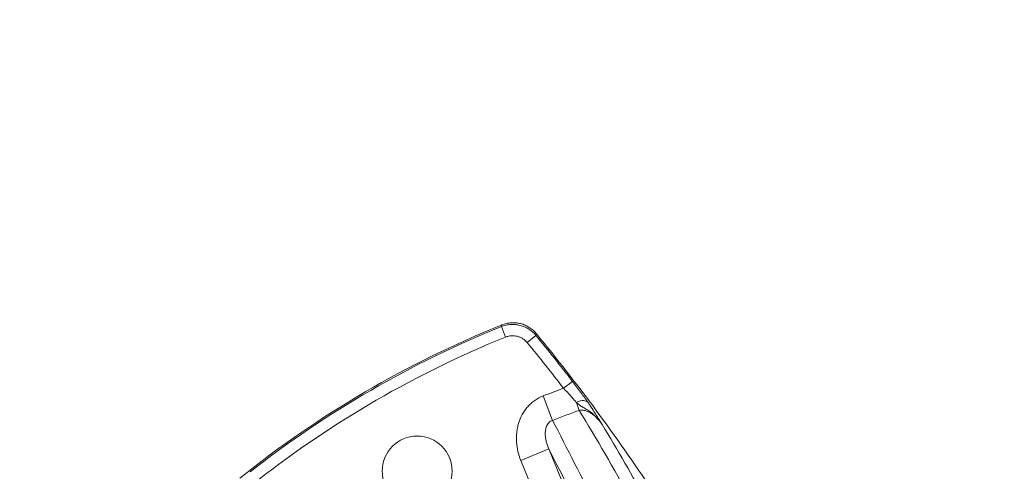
# Model space of a CAD drawing. Header units: millimetres. Extents: x 0 to 16820, y 0 to 11880.
# Tile 14 of 100: x 2556 to 2817, y 6547 to 6666. Entities that reach past the tile are written whole.
import ezdxf

# ---------------------------------------------------------------- set-up
doc = ezdxf.new("R2010")
doc.units = ezdxf.units.MM
doc.header["$LTSCALE"] = 20
doc.styles.add('SLDTEXTSTYLE0', font='TXT', dxfattribs={"width": 0.605})
doc.dimstyles.new('SLDDIMSTYLE0', dxfattribs={"dimtxt": 140, "dimasz": 100, "dimexe": 0, "dimexo": 0.0625, "dimgap": 35, "dimtad": 1, "dimtoh": 1, "dimdec": 1, "dimrnd": 1e-09, "dimzin": 12, "dimdsep": 46, "dimtxsty": 'SLDTEXTSTYLE0', "dimsah": 1, "dimcen": 0, "dimadec": 0, "dimazin": 0, "dimtfac": 1, "dimtofl": 0, "dimtmove": 0, "dimatfit": 3, "dimfxl": 1, "dimfrac": 2, "dimtolj": 1, "dimtzin": 12, "dimarcsym": 0})
doc.dimstyles.new('SLDDIMSTYLE1', dxfattribs={"dimtxt": 140, "dimasz": 100, "dimexe": 0, "dimexo": 0.0625, "dimgap": 35, "dimtad": 1, "dimtoh": 1, "dimdec": 4, "dimlfac": 20, "dimzin": 12, "dimdsep": 46, "dimtxsty": 'SLDTEXTSTYLE0', "dimsah": 1, "dimcen": 0.09, "dimadec": 1, "dimazin": 0, "dimtfac": 1, "dimtofl": 0, "dimtmove": 0, "dimatfit": 3, "dimfxl": 1, "dimfrac": 2, "dimtolj": 1, "dimtzin": 12, "dimarcsym": 0})

# ---------------------------------------------------------------- blocks, each defined once
blk = doc.blocks.new('*D2')
at = {"color": 7, "linetype": 'Continuous', "lineweight": 0}
for q in [(3840.43, 7139.1), (2786.51, 6330.23)]:
    blk.add_line((3256.93, 6691.28), q, dxfattribs=at)
blk.add_solid([(3256.93, 6691.28), (3345.4, 6740.26), (3327.13, 6764.06)], dxfattribs=at)
at = {"color": 7, "linetype": 'Continuous', "lineweight": 0, "char_height": 140, "attachment_point": 1, "rotation": 37.5059, "style": 'SLDTEXTSTYLE0'}
for s, insert in [('593', (3451.29, 7067.27)), ('R', (3341.18, 6982.76))]:
    blk.add_mtext(s, dxfattribs=dict(at, insert=insert))
blk = doc.blocks.new('*D3')
at = {"color": 7, "linetype": 'Continuous', "lineweight": 0}
blk.add_line((3648.92, 8191.11), (2786.51, 6330.23), dxfattribs=at)
blk.add_solid([(3648.92, 8191.11), (3593.26, 8106.69), (3620.48, 8094.07)], dxfattribs=at)
at = {"color": 7, "linetype": 'Continuous', "lineweight": 0, "char_height": 140, "attachment_point": 1, "rotation": 65.1352, "style": 'SLDTEXTSTYLE0'}
for s, insert in [('2051', (3222.5, 7699.61)), ('R', (3164.14, 7573.67))]:
    blk.add_mtext(s, dxfattribs=dict(at, insert=insert))
blk = doc.blocks.new('*D4')
at = {"color": 7, "linetype": 'Continuous', "lineweight": 0}
for p, q in [((1293.27, 6330.23), (473.82, 6330.23)), ((4279.76, 6330.23), (5099.21, 6330.23))]:
    blk.add_line(p, q, dxfattribs=at)
blk.add_arc((2786.51, 6330.23), 2282.69, 0, 180, dxfattribs=at)
for points in [[(503.82, 6330.23), (521, 6429.88), (491.01, 6430.54)], [(5069.21, 6330.23), (5082.02, 6430.54), (5052.02, 6429.88)]]:
    blk.add_solid(points, dxfattribs=at)
at = {"color": 7, "linetype": 'Continuous', "lineweight": 0, "char_height": 140, "attachment_point": 1, "style": 'SLDTEXTSTYLE0'}
for s, insert in [('180°', (2643.81, 8793.4)), ('+', (2531.57, 8793.4))]:
    blk.add_mtext(s, dxfattribs=dict(at, insert=insert))

msp = doc.modelspace()

# ---------------------------------------------------------------- linework, layer by layer
at = {"color": 8, "linetype": 'Continuous', "lineweight": 0}
for p, q in [((2683.8035797, 6584.9290234), (2684.9240481, 6582.1505528)), ((2692.9624692, 6582.5936016), (2690.6483541, 6580.6909142)), ((2702.6353373, 6570.4492909), (2700.263221, 6568.619424)), ((2697.3433003, 6560.1426862), (2694.8433923, 6566.5881995)), ((2704.4133187, 6562.7611917), (2703.6805423, 6564.8365773)), ((2696.3530865, 6552.5829553), (2688.9545391, 6549.5686233)), ((2696.3530865, 6552.5829553), (2713.1389844, 6511.3826965)), ((2705.7404371, 6508.3683645), (2688.9545391, 6549.5686233))]:
    msp.add_line(p, q, dxfattribs=at)
at = {"color": 8, "linetype": 'Continuous', "lineweight": 0, "flags": 128}
for points in [[(2683.8035797, 6584.9290234), (2683.8441948, 6585.0793701), (2683.9261825, 6585.3827413)], [(2693.0745974, 6583.0476936), (2692.9996114, 6582.7440715), (2692.9624692, 6582.5936016)]]:
    msp.add_lwpolyline(points, dxfattribs=at)
at = {"color": 7, "linetype": 'Continuous', "lineweight": 30}
for radius in [2051, 593]:
    msp.add_circle((2786.5138564, 6330.2342175), radius, dxfattribs=at)
at = {"color": 7, "linetype": 'Continuous', "lineweight": 0}
msp.add_circle((2661.5138564, 6546.7405685), 9.25, dxfattribs=at)
for centre, radius, start, end in [((2786.5138564, 6330.2342175), 275, 111.903600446, 128.710826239), ((2307.0370402, 6265.2820497), 500, 33.551976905, 39.459400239)]:
    msp.add_arc(centre, radius, start, end, dxfattribs=at)
at = {"color": 8, "linetype": 'Continuous', "lineweight": 0}
for centre, radius, start, end in [((2786.5138564, 6330.2342175), 274.6249171, 111.962645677, 128.037354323), ((2786.5138564, 6330.2342175), 271.6290285, 111.962645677, 128.037354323), ((2307.0370402, 6265.2820497), 499.6249171, 37.646840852, 39.427367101), ((2307.0370402, 6265.2820497), 496.6290285, 37.646840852, 39.427367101), ((2786.5138564, 6330.2342175), 253.5087351, 109.890733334, 111.198903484), ((2705.2623838, 6562.8691346), 2.5244907, 56.228518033, 128.79959251), ((2786.5138564, 6330.2342175), 246.5954015, 109.447088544, 111.198903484)]:
    msp.add_arc(centre, radius, start, end, dxfattribs=at)
for points, knots in [([(2683.8035797, 6584.9290234), (2684.197858, 6585.0876783), (2684.6007277, 6585.2135155), (2685.4232702, 6585.401004), (2685.8461901, 6585.4626209), (2686.687053, 6585.5177007), (2687.1061776, 6585.5119927), (2687.7329279, 6585.4541629), (2687.9415205, 6585.4266372), (2688.3580427, 6585.3547216), (2688.5665469, 6585.3101179), (2689.1803297, 6585.1530919), (2689.5771936, 6585.0172327), (2690.3468186, 6584.6845467), (2690.7216507, 6584.4863791), (2691.794081, 6583.8046167), (2692.422139, 6583.2497625), (2692.9624692, 6582.5936016)], [0, 0, 0, 0, 0.125, 0.125, 0.25, 0.25, 0.375, 0.375, 0.4375, 0.4375, 0.5, 0.5, 0.625, 0.625, 0.75, 0.75, 1, 1, 1, 1]), ([(2690.6483541, 6580.6909142), (2690.3108653, 6581.1013798), (2689.9184925, 6581.4485167), (2689.2483092, 6581.875039), (2689.014042, 6581.9990112), (2688.5330089, 6582.2071014), (2688.2849446, 6582.2920614), (2687.7733757, 6582.4229393), (2687.5107524, 6582.468178), (2686.9883672, 6582.5162372), (2686.7263704, 6582.5197022), (2686.2007491, 6582.4850081), (2685.9363874, 6582.4463291), (2685.4222624, 6582.3287774), (2685.1704648, 6582.2499248), (2684.9240481, 6582.1505528)], [0, 0, 0, 0, 0.25, 0.25, 0.375, 0.375, 0.5, 0.5, 0.625, 0.625, 0.75, 0.75, 0.875, 0.875, 1, 1, 1, 1]), ([(2703.6805423, 6564.8365773), (2703.4383073, 6565.123158), (2703.1827532, 6565.4198597), (2702.6466075, 6566.0318843), (2702.363988, 6566.3494391), (2701.4932548, 6567.3131907), (2700.8895706, 6567.9629494), (2700.263221, 6568.619424)], [0, 0, 0, 0, 0.25, 0.25, 0.5, 0.5, 1, 1, 1, 1]), ([(2702.6353373, 6570.4492909), (2703.3776634, 6569.4869892), (2704.0911733, 6568.539673), (2704.9471393, 6567.3751099), (2705.1168303, 6567.1427351), (2705.4472927, 6566.6872032), (2705.6086912, 6566.4631999), (2706.081463, 6565.8025127), (2706.381488, 6565.3770703), (2706.6657026, 6564.9676459)], [0, 0, 0, 0, 0.5, 0.5, 0.625, 0.625, 0.75, 0.75, 1, 1, 1, 1]), ([(2688.9545391, 6549.5686233), (2688.6372287, 6550.347448), (2688.3843007, 6551.1411575), (2688.005877, 6552.7580377), (2687.8802961, 6553.5811887), (2687.768357, 6555.259678), (2687.7835257, 6556.0948855), (2687.9174568, 6557.3373309), (2687.9807292, 6557.7499606), (2688.146859, 6558.5719926), (2688.2500034, 6558.9814877), (2688.6156995, 6560.1812307), (2688.9351767, 6560.9509204), (2689.5395684, 6562.0556047), (2689.7620741, 6562.4147896), (2690.2406885, 6563.0992859), (2690.4978758, 6563.4267138), (2691.0489258, 6564.0511703), (2691.3427801, 6564.348206), (2691.969338, 6564.9100762), (2692.2991149, 6565.1719418), (2693.3228676, 6565.8894822), (2694.0565085, 6566.2830047), (2694.8433923, 6566.5881995)], [0, 0, 0, 0, 0.125, 0.125, 0.25, 0.25, 0.375, 0.375, 0.4375, 0.4375, 0.5, 0.5, 0.625, 0.625, 0.6875, 0.6875, 0.75, 0.75, 0.8125, 0.8125, 0.875, 0.875, 1, 1, 1, 1]), ([(2703.6805423, 6564.8365773), (2703.9641979, 6564.5804559), (2704.2519112, 6564.3489334), (2704.8492619, 6563.9308064), (2705.1604801, 6563.7434179), (2705.7990863, 6563.3739188), (2706.1248955, 6563.1901326), (2706.7657143, 6562.7956633), (2707.0802805, 6562.5856573), (2707.9893198, 6561.9121365), (2708.551869, 6561.4043178), (2709.3238522, 6560.5779748), (2709.5694116, 6560.2919234), (2710.037044, 6559.7022921), (2710.2581877, 6559.4001335), (2710.4698672, 6559.0870964)], [0, 0, 0, 0, 0.125, 0.125, 0.25, 0.25, 0.375, 0.375, 0.5, 0.5, 0.75, 0.75, 0.875, 0.875, 1, 1, 1, 1]), ([(2706.6657026, 6564.9676459), (2706.8798665, 6564.6591328), (2707.0836487, 6564.3619296), (2707.468053, 6563.7946724), (2707.6493267, 6563.523677), (2708.1668654, 6562.7411471), (2708.4777556, 6562.2588737), (2709.0727246, 6561.324992), (2709.3568625, 6560.873323), (2709.777666, 6560.2006579), (2709.9168401, 6559.9774794), (2710.1247327, 6559.6433178), (2710.1938818, 6559.5320361), (2710.3319833, 6559.3095576), (2710.4005969, 6559.1989074), (2710.4698672, 6559.0870964)], [0, 0, 0, 0, 0.125, 0.125, 0.25, 0.25, 0.5, 0.5, 0.75, 0.75, 0.875, 0.875, 0.9375, 0.9375, 1, 1, 1, 1]), ([(2710.4698672, 6559.0870964), (2710.1300159, 6559.5845179), (2709.7549305, 6560.0572898), (2708.9281768, 6560.940494), (2708.4808382, 6561.3476361), (2707.7399207, 6561.8872349), (2707.4795279, 6562.0559121), (2706.9361824, 6562.3559272), (2706.6537353, 6562.4875424), (2706.0585679, 6562.6990667), (2705.7420253, 6562.7797383), (2705.0912997, 6562.8511452), (2704.7499119, 6562.8425133), (2704.4133187, 6562.7611917)], [0, 0, 0, 0, 0.25, 0.25, 0.5, 0.5, 0.625, 0.625, 0.75, 0.75, 0.875, 0.875, 1, 1, 1, 1]), ([(2697.3433003, 6560.1426862), (2697.15745, 6560.0817582), (2696.9824858, 6559.9988469), (2696.6544236, 6559.788868), (2696.5045808, 6559.6632978), (2696.1065938, 6559.2447973), (2695.9161658, 6558.9217442), (2695.7059179, 6558.4144213), (2695.6489167, 6558.2417787), (2695.5568236, 6557.8972006), (2695.52141, 6557.7244498), (2695.4405038, 6557.2051026), (2695.4201216, 6556.8555418), (2695.4279527, 6556.1659452), (2695.4560067, 6555.8254651), (2695.5494855, 6555.1512062), (2695.6153042, 6554.816709), (2695.8583401, 6553.832444), (2696.080403, 6553.1983729), (2696.3530865, 6552.5829553)], [0, 0, 0, 0, 0.0625, 0.0625, 0.125, 0.125, 0.25, 0.25, 0.3125, 0.3125, 0.375, 0.375, 0.5, 0.5, 0.625, 0.625, 0.75, 0.75, 1, 1, 1, 1]), ([(2697.3433003, 6560.1426862), (2701.2070622, 6552.6795273), (2705.1554478, 6544.9913795), (2713.2218731, 6529.1659953), (2717.3379265, 6521.0326329), (2721.5383768, 6512.6770372)], [0, 0, 0, 0, 0.5, 0.5, 1, 1, 1, 1]), ([(2718.3320343, 6509.28372), (2714.5324752, 6516.8700833), (2710.801043, 6524.2714391), (2703.4733991, 6538.7069411), (2699.8784553, 6545.7385731), (2696.3530865, 6552.5829553)], [0, 0, 0, 0, 0.5, 0.5, 1, 1, 1, 1])]:
    msp.add_open_spline(points, degree=3, knots=knots, dxfattribs=at)
at = {"color": 7, "linetype": 'Continuous', "lineweight": 0}
msp.add_open_spline([(2693.0745974, 6583.0476936), (2692.5349319, 6583.7033061), (2691.9077245, 6584.257793), (2690.8367444, 6584.9391561), (2690.4623302, 6585.1372675), (2689.6936488, 6585.4698261), (2689.2972784, 6585.6056374), (2688.6842727, 6585.7626256), (2688.4760112, 6585.8072288), (2688.0599119, 6585.879161), (2687.8515373, 6585.9066972), (2687.2254601, 6585.9645727), (2686.8068101, 6585.9703296), (2685.9669502, 6585.915436), (2685.5444404, 6585.8539466), (2684.7226246, 6585.6667702), (2684.3201139, 6585.5411294), (2683.9261825, 6585.3827413)], degree=3, knots=[0, 0, 0, 0, 0.25, 0.25, 0.375, 0.375, 0.5, 0.5, 0.5625, 0.5625, 0.625, 0.625, 0.75, 0.75, 0.875, 0.875, 1, 1, 1, 1], dxfattribs=at)
at = {"color": 8, "linetype": 'Continuous', "lineweight": 0}
for points in [[(2718.0325681, 6539.3037844), (2713.5697618, 6547.4394141), (2709.0169872, 6555.2542744), (2704.4133187, 6562.7611917)], [(2710.4698672, 6559.0870964), (2714.5074826, 6552.3933271), (2718.501236, 6545.4605079), (2722.4246137, 6538.2801132)]]:
    msp.add_open_spline(points, degree=3, dxfattribs=at)

# ---------------------------------------------------------------- dimensions: what is measured, and where the dimension line sits
at = {"color": 7, "linetype": 'Continuous', "lineweight": 0}
dim = msp.add_angular_dim_2l(base=(2786.5138564, 8612.9287632), line1=((4279.7581291, 6330.2342175), (2786.5138564, 6330.2342175)), line2=((1293.2695837, 6330.2342175), (2786.5138564, 6330.2342175)), text='+<>', dimstyle='SLDDIMSTYLE1', dxfattribs=at)
dim.commit()
dim.dimension.update_dxf_attribs({"geometry": '*D4', "text_midpoint": (2786.5138564, 8612.9287632), "dimtype": 162})
for mpoint, picture, middle in [((3648.9156289, 8191.1114791), '*D3', (3448.2779633, 7758.1783831)), ((3256.9349804, 6691.2784891), '*D2', (3637.2216116, 6983.1453391))]:
    dim = msp.add_radius_dim(center=(2786.5138564, 6330.2342175), mpoint=mpoint, dimstyle='SLDDIMSTYLE0', dxfattribs=at)
    dim.commit()
    dim.dimension.update_dxf_attribs({"geometry": picture, "text_midpoint": middle, "dimtype": 164})

doc.saveas('drawing.dxf')
